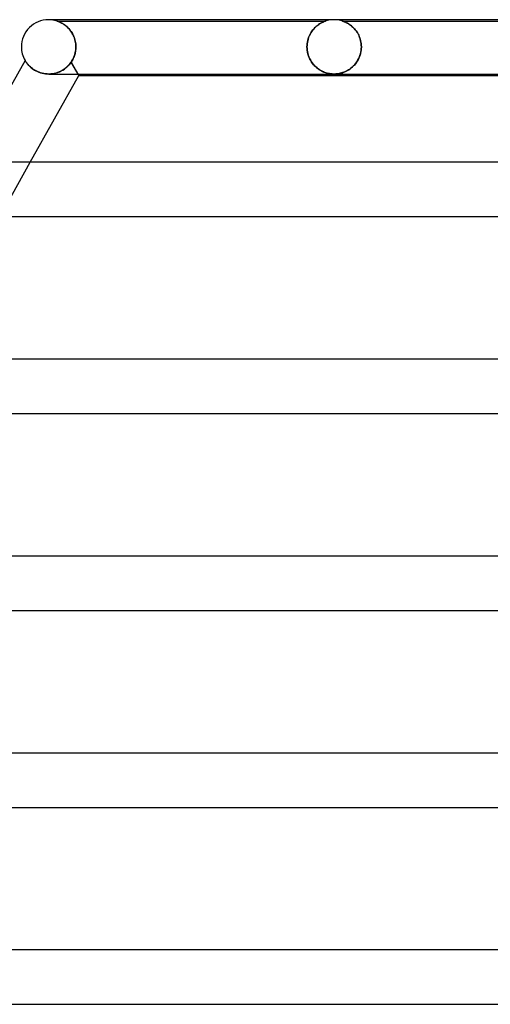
# Model space of a CAD drawing. Header units: millimetres. Extents: x -430 to 430, y -2 to 290.
# Tile 23 of 83: x -230 to -196, y 218 to 290. Entities that reach past the tile are written whole.
import ezdxf

# ---------------------------------------------------------------- set-up
doc = ezdxf.new("R2010")
doc.units = ezdxf.units.MM
doc.layers.add('HIDDEN', color=7, linetype='Continuous')
doc.layers.add('THICK', color=7, linetype='Continuous')

msp = doc.modelspace()

# ---------------------------------------------------------------- linework, layer by layer
at = {"layer": 'HIDDEN'}
for p, q in [((-207, 290), (-207.127, 289.996)), ((-206.873, 289.996), (-207, 290)), ((-227.371, 289.899), (-227.376, 289.9)), ((-227.376, 289.9), (-227.37, 289.898)), ((-227.376, 289.9), (-207.624, 289.9)), ((-227.359, 289.895), (-227.371, 289.899)), ((-227.37, 289.898), (-227.355, 289.893)), ((-227.339, 289.888), (-227.359, 289.895)), ((-227.355, 289.893), (-227.332, 289.885)), ((-227.314, 289.879), (-227.339, 289.888)), ((-227.332, 289.885), (-227.301, 289.874)), ((-227.284, 289.867), (-227.314, 289.879)), ((-227.301, 289.874), (-227.264, 289.86)), ((-227.248, 289.853), (-227.284, 289.867)), ((-227.264, 289.86), (-227.224, 289.843)), ((-227.207, 289.836), (-227.248, 289.853)), ((-227.224, 289.843), (-227.18, 289.824)), ((-227.162, 289.816), (-227.207, 289.836)), ((-227.18, 289.824), (-227.135, 289.804)), ((-227.113, 289.793), (-227.162, 289.816)), ((-227.135, 289.804), (-227.088, 289.781)), ((-227.061, 289.766), (-227.113, 289.793)), ((-227.088, 289.781), (-227.038, 289.754)), ((-227.006, 289.736), (-227.061, 289.766)), ((-227.038, 289.754), (-226.985, 289.724)), ((-226.949, 289.703), (-227.006, 289.736)), ((-226.985, 289.724), (-226.929, 289.69)), ((-226.89, 289.665), (-226.949, 289.703)), ((-226.929, 289.69), (-226.872, 289.653)), ((-226.83, 289.624), (-226.89, 289.665)), ((-226.872, 289.653), (-226.813, 289.611)), ((-226.77, 289.579), (-226.83, 289.624)), ((-226.813, 289.611), (-226.753, 289.566)), ((-226.709, 289.53), (-226.77, 289.579)), ((-226.753, 289.566), (-226.692, 289.516)), ((-226.648, 289.477), (-226.709, 289.53)), ((-226.692, 289.516), (-226.631, 289.461)), ((-226.588, 289.42), (-226.648, 289.477)), ((-226.631, 289.461), (-226.571, 289.403)), ((-226.529, 289.36), (-226.588, 289.42)), ((-226.571, 289.403), (-226.512, 289.341)), ((-226.471, 289.295), (-226.529, 289.36)), ((-226.512, 289.341), (-226.455, 289.275)), ((-226.414, 289.225), (-226.471, 289.295)), ((-226.455, 289.275), (-226.399, 289.206)), ((-208.551, 289.256), (-208.485, 289.334)), ((-208.489, 289.33), (-208.547, 289.261)), ((-208.429, 289.395), (-208.489, 289.33)), ((-208.485, 289.334), (-208.417, 289.407)), ((-208.369, 289.455), (-208.429, 289.395)), ((-208.417, 289.407), (-208.347, 289.475)), ((-208.308, 289.51), (-208.369, 289.455)), ((-208.347, 289.475), (-208.275, 289.539)), ((-208.248, 289.56), (-208.308, 289.51)), ((-208.275, 289.539), (-208.202, 289.597)), ((-208.189, 289.606), (-208.248, 289.56)), ((-208.202, 289.597), (-208.129, 289.649)), ((-208.131, 289.648), (-208.189, 289.606)), ((-208.075, 289.685), (-208.131, 289.648)), ((-208.129, 289.649), (-208.058, 289.696)), ((-208.02, 289.719), (-208.075, 289.685)), ((-208.058, 289.696), (-207.99, 289.737)), ((-207.968, 289.749), (-208.02, 289.719)), ((-207.99, 289.737), (-207.925, 289.772)), ((-207.919, 289.776), (-207.968, 289.749)), ((-207.925, 289.772), (-207.864, 289.803)), ((-207.872, 289.799), (-207.919, 289.776)), ((-207.827, 289.821), (-207.872, 289.799)), ((-207.864, 289.803), (-207.808, 289.829)), ((-207.785, 289.839), (-207.827, 289.821)), ((-207.808, 289.829), (-207.758, 289.85)), ((-207.746, 289.855), (-207.785, 289.839)), ((-207.758, 289.85), (-207.715, 289.868)), ((-207.712, 289.869), (-207.746, 289.855)), ((-207.715, 289.868), (-207.681, 289.881)), ((-207.682, 289.88), (-207.712, 289.869)), ((-207.658, 289.889), (-207.682, 289.88)), ((-207.681, 289.881), (-207.655, 289.89)), ((-207.64, 289.895), (-207.658, 289.889)), ((-207.655, 289.89), (-207.638, 289.896)), ((-207.628, 289.899), (-207.64, 289.895)), ((-207.638, 289.896), (-207.628, 289.899)), ((-207.624, 289.9), (-207.628, 289.899)), ((-207.628, 289.899), (-207.624, 289.9)), ((-207.503, 289.936), (-207.624, 289.9)), ((-207.379, 289.964), (-207.503, 289.936)), ((-207.253, 289.984), (-207.379, 289.964)), ((-207.127, 289.996), (-207.253, 289.984)), ((-206.747, 289.984), (-206.873, 289.996)), ((-206.621, 289.964), (-206.747, 289.984)), ((-206.497, 289.936), (-206.621, 289.964)), ((-206.376, 289.9), (-206.497, 289.936)), ((-206.372, 289.899), (-206.376, 289.9)), ((-206.376, 289.9), (-206.371, 289.899)), ((-206.376, 289.9), (-184.624, 289.9)), ((-206.363, 289.896), (-206.372, 289.899)), ((-206.371, 289.899), (-206.36, 289.895)), ((-206.347, 289.89), (-206.363, 289.896)), ((-206.36, 289.895), (-206.341, 289.888)), ((-206.322, 289.882), (-206.347, 289.89)), ((-206.341, 289.888), (-206.316, 289.879)), ((-206.289, 289.869), (-206.322, 289.882)), ((-206.316, 289.879), (-206.285, 289.868)), ((-206.247, 289.853), (-206.289, 289.869)), ((-206.285, 289.868), (-206.25, 289.854)), ((-206.25, 289.854), (-206.21, 289.838)), ((-206.197, 289.832), (-206.247, 289.853)), ((-206.21, 289.838), (-206.167, 289.819)), ((-206.142, 289.807), (-206.197, 289.832)), ((-206.167, 289.819), (-206.122, 289.797)), ((-206.081, 289.776), (-206.142, 289.807)), ((-206.122, 289.797), (-206.075, 289.774)), ((-206.015, 289.741), (-206.081, 289.776)), ((-206.075, 289.774), (-206.025, 289.747)), ((-206.025, 289.747), (-205.972, 289.717)), ((-205.946, 289.701), (-206.015, 289.741)), ((-205.972, 289.717), (-205.917, 289.683)), ((-205.875, 289.655), (-205.946, 289.701)), ((-205.917, 289.683), (-205.86, 289.645)), ((-205.801, 289.603), (-205.875, 289.655)), ((-205.86, 289.645), (-205.801, 289.603)), ((-205.727, 289.545), (-205.801, 289.603)), ((-205.801, 289.603), (-205.741, 289.556)), ((-205.741, 289.556), (-205.68, 289.506)), ((-205.653, 289.482), (-205.727, 289.545)), ((-205.68, 289.506), (-205.619, 289.45)), ((-205.582, 289.414), (-205.653, 289.482)), ((-205.619, 289.45), (-205.558, 289.39)), ((-205.512, 289.341), (-205.582, 289.414)), ((-205.558, 289.39), (-205.498, 289.326)), ((-205.444, 289.263), (-205.512, 289.341)), ((-205.498, 289.326), (-205.439, 289.257)), ((-226.36, 289.152), (-226.414, 289.225)), ((-226.399, 289.206), (-226.346, 289.132)), ((-226.307, 289.075), (-226.36, 289.152)), ((-226.346, 289.132), (-226.295, 289.056)), ((-226.258, 288.993), (-226.307, 289.075)), ((-226.295, 289.056), (-226.247, 288.975)), ((-226.211, 288.908), (-226.258, 288.993)), ((-226.247, 288.975), (-226.203, 288.891)), ((-226.169, 288.819), (-226.211, 288.908)), ((-226.203, 288.891), (-226.161, 288.803)), ((-226.129, 288.727), (-226.169, 288.819)), ((-226.161, 288.803), (-226.124, 288.712)), ((-226.094, 288.63), (-226.129, 288.727)), ((-226.124, 288.712), (-226.09, 288.617)), ((-226.064, 288.531), (-226.094, 288.63)), ((-226.09, 288.617), (-226.061, 288.52)), ((-208.912, 288.557), (-208.94, 288.451)), ((-208.935, 288.469), (-208.905, 288.582)), ((-208.88, 288.659), (-208.912, 288.557)), ((-208.905, 288.582), (-208.869, 288.691)), ((-208.843, 288.758), (-208.88, 288.659)), ((-208.869, 288.691), (-208.827, 288.796)), ((-208.802, 288.852), (-208.843, 288.758)), ((-208.827, 288.796), (-208.78, 288.897)), ((-208.757, 288.943), (-208.802, 288.852)), ((-208.78, 288.897), (-208.729, 288.994)), ((-208.709, 289.029), (-208.757, 288.943)), ((-208.729, 288.994), (-208.673, 289.086)), ((-208.657, 289.11), (-208.709, 289.029)), ((-208.673, 289.086), (-208.614, 289.173)), ((-208.603, 289.188), (-208.657, 289.11)), ((-208.614, 289.173), (-208.551, 289.256)), ((-208.547, 289.261), (-208.603, 289.188)), ((-205.38, 289.18), (-205.444, 289.263)), ((-205.439, 289.257), (-205.382, 289.184)), ((-205.382, 289.184), (-205.328, 289.107)), ((-205.319, 289.093), (-205.38, 289.18)), ((-205.328, 289.107), (-205.276, 289.025)), ((-205.261, 289), (-205.319, 289.093)), ((-205.276, 289.025), (-205.227, 288.939)), ((-205.208, 288.903), (-205.261, 289)), ((-205.227, 288.939), (-205.182, 288.849)), ((-205.16, 288.802), (-205.208, 288.903)), ((-205.182, 288.849), (-205.14, 288.755)), ((-205.117, 288.696), (-205.16, 288.802)), ((-205.14, 288.755), (-205.103, 288.657)), ((-205.079, 288.586), (-205.117, 288.696)), ((-205.103, 288.657), (-205.07, 288.555)), ((-205.048, 288.473), (-205.079, 288.586)), ((-205.07, 288.555), (-205.042, 288.45)), ((-226.038, 288.429), (-226.064, 288.531)), ((-226.061, 288.52), (-226.036, 288.42)), ((-226.018, 288.325), (-226.038, 288.429)), ((-226.036, 288.42), (-226.017, 288.317)), ((-226.003, 288.218), (-226.018, 288.325)), ((-226.017, 288.317), (-226.003, 288.212)), ((-225.994, 288.11), (-226.003, 288.218)), ((-226.003, 288.212), (-225.994, 288.106)), ((-226.003, 287.788), (-225.994, 287.9)), ((-225.994, 287.9), (-225.999, 287.819)), ((-225.991, 288), (-225.994, 288.11)), ((-225.994, 288.106), (-225.991, 288)), ((-225.993, 287.917), (-225.994, 287.9)), ((-225.994, 287.9), (-225.993, 287.917)), ((-225.992, 287.933), (-225.993, 287.917)), ((-225.993, 287.917), (-225.992, 287.933)), ((-225.991, 287.967), (-225.992, 287.95)), ((-225.992, 287.95), (-225.991, 287.967)), ((-225.992, 287.95), (-225.992, 287.933)), ((-225.992, 287.933), (-225.992, 287.95)), ((-225.991, 288), (-225.991, 287.983)), ((-225.991, 287.983), (-225.991, 288)), ((-225.991, 287.983), (-225.991, 287.967)), ((-225.991, 287.967), (-225.991, 287.983)), ((-208.99, 288), (-208.987, 288.119)), ((-208.987, 288.115), (-208.99, 288)), ((-208.99, 288), (-208.99, 287.983)), ((-208.99, 287.983), (-208.99, 288)), ((-208.99, 287.983), (-208.99, 287.967)), ((-208.99, 287.967), (-208.99, 287.983)), ((-208.99, 287.967), (-208.99, 287.95)), ((-208.99, 287.95), (-208.99, 287.967)), ((-208.99, 287.95), (-208.989, 287.933)), ((-208.989, 287.933), (-208.99, 287.95)), ((-208.989, 287.933), (-208.989, 287.917)), ((-208.989, 287.917), (-208.989, 287.933)), ((-208.989, 287.917), (-208.988, 287.9)), ((-208.988, 287.9), (-208.989, 287.917)), ((-208.976, 287.757), (-208.988, 287.9)), ((-208.988, 287.9), (-208.977, 287.769)), ((-208.987, 288.119), (-208.977, 288.238)), ((-208.977, 288.23), (-208.987, 288.115)), ((-208.977, 288.238), (-208.959, 288.354)), ((-208.961, 288.342), (-208.977, 288.23)), ((-208.94, 288.451), (-208.961, 288.342)), ((-208.959, 288.354), (-208.935, 288.469)), ((-205.023, 288.357), (-205.048, 288.473)), ((-205.042, 288.45), (-205.02, 288.341)), ((-205.005, 288.24), (-205.023, 288.357)), ((-205.02, 288.341), (-205.004, 288.229)), ((-204.994, 288.12), (-205.005, 288.24)), ((-205.005, 287.758), (-204.993, 287.9)), ((-205.004, 288.229), (-204.994, 288.115)), ((-204.993, 287.9), (-205.003, 287.773)), ((-204.99, 288), (-204.994, 288.12)), ((-204.994, 288.115), (-204.99, 288)), ((-204.992, 287.917), (-204.993, 287.9)), ((-204.993, 287.9), (-204.992, 287.917)), ((-204.991, 287.933), (-204.992, 287.917)), ((-204.992, 287.917), (-204.991, 287.933)), ((-204.99, 287.983), (-204.991, 287.967)), ((-204.991, 287.967), (-204.99, 287.983)), ((-204.991, 287.967), (-204.991, 287.95)), ((-204.991, 287.95), (-204.991, 287.967)), ((-204.991, 287.95), (-204.991, 287.933)), ((-204.991, 287.933), (-204.991, 287.95)), ((-204.99, 288), (-204.99, 287.983)), ((-204.99, 287.983), (-204.99, 288)), ((-226.229, 287.056), (-226.182, 287.151)), ((-226.188, 287.137), (-226.223, 287.069)), ((-226.156, 287.207), (-226.188, 287.137)), ((-226.182, 287.151), (-226.138, 287.25)), ((-226.127, 287.278), (-226.156, 287.207)), ((-226.138, 287.25), (-226.1, 287.352)), ((-226.1, 287.352), (-226.127, 287.278)), ((-226.1, 287.352), (-226.067, 287.457)), ((-226.076, 287.426), (-226.1, 287.352)), ((-226.054, 287.503), (-226.076, 287.426)), ((-226.067, 287.457), (-226.039, 287.565)), ((-226.036, 287.58), (-226.054, 287.503)), ((-226.039, 287.565), (-226.018, 287.676)), ((-226.021, 287.659), (-226.036, 287.58)), ((-226.008, 287.739), (-226.021, 287.659)), ((-226.018, 287.676), (-226.003, 287.788)), ((-225.999, 287.819), (-226.008, 287.739)), ((-208.977, 287.769), (-208.958, 287.639)), ((-208.953, 287.616), (-208.976, 287.757)), ((-208.958, 287.639), (-208.93, 287.51)), ((-208.922, 287.479), (-208.953, 287.616)), ((-208.93, 287.51), (-208.894, 287.385)), ((-208.882, 287.347), (-208.922, 287.479)), ((-208.894, 287.385), (-208.851, 287.263)), ((-208.834, 287.221), (-208.882, 287.347)), ((-208.851, 287.263), (-208.8, 287.146)), ((-208.779, 287.102), (-208.834, 287.221)), ((-208.8, 287.146), (-208.743, 287.033)), ((-208.718, 286.989), (-208.779, 287.102)), ((-205.263, 286.994), (-205.202, 287.108)), ((-205.174, 287.165), (-205.23, 287.054)), ((-205.202, 287.108), (-205.147, 287.227)), ((-205.125, 287.28), (-205.174, 287.165)), ((-205.147, 287.227), (-205.099, 287.353)), ((-205.083, 287.399), (-205.125, 287.28)), ((-205.099, 287.353), (-205.058, 287.484)), ((-205.049, 287.521), (-205.083, 287.399)), ((-205.058, 287.484), (-205.027, 287.62)), ((-205.022, 287.646), (-205.049, 287.521)), ((-205.027, 287.62), (-205.005, 287.758)), ((-205.003, 287.773), (-205.022, 287.646)), ((-229.732, 287), (-229.73, 286.996)), ((-229.73, 286.996), (-229.723, 286.984)), ((-229.723, 286.984), (-229.71, 286.963)), ((-229.71, 286.963), (-229.693, 286.935)), ((-229.693, 286.935), (-229.67, 286.9)), ((-229.67, 286.9), (-229.642, 286.859)), ((-229.642, 286.859), (-229.608, 286.813)), ((-229.608, 286.813), (-229.569, 286.762)), ((-229.569, 286.762), (-229.523, 286.707)), ((-229.523, 286.707), (-229.472, 286.649)), ((-229.472, 286.649), (-229.414, 286.59)), ((-229.414, 286.59), (-229.35, 286.528)), ((-229.35, 286.528), (-229.279, 286.466)), ((-229.279, 286.466), (-229.201, 286.405)), ((-229.201, 286.405), (-229.116, 286.344)), ((-226.779, 286.41), (-226.883, 286.336)), ((-226.835, 286.369), (-226.727, 286.451)), ((-226.68, 286.492), (-226.779, 286.41)), ((-226.727, 286.451), (-226.623, 286.543)), ((-226.585, 286.579), (-226.68, 286.492)), ((-226.623, 286.543), (-226.522, 286.645)), ((-226.496, 286.674), (-226.585, 286.579)), ((-226.522, 286.645), (-226.427, 286.756)), ((-226.414, 286.773), (-226.496, 286.674)), ((-226.427, 286.756), (-226.338, 286.878)), ((-226.338, 286.878), (-226.414, 286.773)), ((-226.338, 286.878), (-226.282, 286.965)), ((-226.297, 286.94), (-226.338, 286.878)), ((-226.338, 286.878), (-225.764, 285.9)), ((-225.823, 286), (-226.338, 286.878)), ((-226.259, 287.003), (-226.297, 286.94)), ((-226.282, 286.965), (-226.229, 287.056)), ((-226.223, 287.069), (-226.259, 287.003)), ((-208.743, 287.033), (-208.679, 286.925)), ((-208.651, 286.882), (-208.718, 286.989)), ((-208.679, 286.925), (-208.61, 286.823)), ((-208.58, 286.782), (-208.651, 286.882)), ((-208.61, 286.823), (-208.536, 286.726)), ((-208.503, 286.688), (-208.58, 286.782)), ((-208.536, 286.726), (-208.456, 286.635)), ((-208.423, 286.6), (-208.503, 286.688)), ((-208.456, 286.635), (-208.373, 286.551)), ((-208.339, 286.519), (-208.423, 286.6)), ((-208.373, 286.551), (-208.287, 286.473)), ((-208.251, 286.443), (-208.339, 286.519)), ((-208.287, 286.473), (-208.2, 286.403)), ((-208.161, 286.374), (-208.251, 286.443)), ((-208.2, 286.403), (-208.11, 286.339)), ((-205.918, 286.316), (-205.825, 286.379)), ((-205.755, 286.431), (-205.842, 286.367)), ((-205.825, 286.379), (-205.734, 286.448)), ((-205.67, 286.502), (-205.755, 286.431)), ((-205.734, 286.448), (-205.646, 286.523)), ((-205.587, 286.579), (-205.67, 286.502)), ((-205.646, 286.523), (-205.561, 286.605)), ((-205.506, 286.663), (-205.587, 286.579)), ((-205.561, 286.605), (-205.48, 286.693)), ((-205.43, 286.753), (-205.506, 286.663)), ((-205.48, 286.693), (-205.403, 286.787)), ((-205.358, 286.848), (-205.43, 286.753)), ((-205.403, 286.787), (-205.331, 286.888)), ((-205.291, 286.948), (-205.358, 286.848)), ((-205.331, 286.888), (-205.263, 286.994)), ((-205.23, 287.054), (-205.291, 286.948)), ((-229.116, 286.344), (-229.025, 286.286)), ((-229.025, 286.286), (-228.927, 286.231)), ((-228.927, 286.231), (-228.823, 286.18)), ((-228.823, 286.18), (-228.713, 286.134)), ((-228.713, 286.134), (-228.596, 286.094)), ((-228.596, 286.094), (-228.476, 286.06)), ((-228.476, 286.06), (-228.353, 286.033)), ((-228.353, 286.033), (-228.227, 286.014)), ((-228.227, 286.014), (-228.099, 286.003)), ((-228.099, 286.003), (-227.97, 286)), ((-227.844, 286.005), (-227.973, 286)), ((-227.97, 286), (-227.834, 286.006)), ((-227.715, 286.019), (-227.844, 286.005)), ((-227.834, 286.006), (-227.7, 286.021)), ((-227.588, 286.041), (-227.715, 286.019)), ((-227.7, 286.021), (-227.567, 286.046)), ((-227.463, 286.071), (-227.588, 286.041)), ((-227.567, 286.046), (-227.436, 286.079)), ((-227.34, 286.109), (-227.463, 286.071)), ((-227.436, 286.079), (-227.308, 286.121)), ((-227.221, 286.155), (-227.34, 286.109)), ((-227.308, 286.121), (-227.184, 286.171)), ((-227.104, 286.208), (-227.221, 286.155)), ((-227.184, 286.171), (-227.063, 286.229)), ((-226.992, 286.268), (-227.104, 286.208)), ((-227.063, 286.229), (-226.947, 286.295)), ((-226.883, 286.336), (-226.992, 286.268)), ((-226.947, 286.295), (-226.835, 286.369)), ((-208.068, 286.311), (-208.161, 286.374)), ((-208.11, 286.339), (-208.021, 286.282)), ((-207.973, 286.254), (-208.068, 286.311)), ((-208.021, 286.282), (-207.93, 286.231)), ((-207.877, 286.204), (-207.973, 286.254)), ((-207.93, 286.231), (-207.841, 286.186)), ((-207.783, 286.161), (-207.877, 286.204)), ((-207.841, 286.186), (-207.752, 286.148)), ((-207.69, 286.123), (-207.783, 286.161)), ((-207.752, 286.148), (-207.663, 286.114)), ((-207.598, 286.092), (-207.69, 286.123)), ((-207.663, 286.114), (-207.574, 286.085)), ((-207.509, 286.066), (-207.598, 286.092)), ((-207.574, 286.085), (-207.485, 286.06)), ((-207.423, 286.046), (-207.509, 286.066)), ((-207.485, 286.06), (-207.396, 286.04)), ((-207.343, 286.03), (-207.423, 286.046)), ((-207.396, 286.04), (-207.307, 286.024)), ((-207.269, 286.018), (-207.343, 286.03)), ((-207.307, 286.024), (-207.223, 286.013)), ((-207.2, 286.01), (-207.269, 286.018)), ((-207.223, 286.013), (-207.144, 286.005)), ((-207.133, 286.004), (-207.2, 286.01)), ((-207.144, 286.005), (-207.069, 286.001)), ((-207.067, 286.001), (-207.133, 286.004)), ((-207.069, 286.001), (-206.997, 286)), ((-207, 286), (-207.067, 286.001)), ((-206.933, 286.001), (-207, 286)), ((-206.997, 286), (-206.926, 286.001)), ((-206.864, 286.005), (-206.933, 286.001)), ((-206.926, 286.001), (-206.855, 286.005)), ((-206.79, 286.011), (-206.864, 286.005)), ((-206.855, 286.005), (-206.784, 286.012)), ((-206.712, 286.021), (-206.79, 286.011)), ((-206.784, 286.012), (-206.712, 286.021)), ((-206.629, 286.035), (-206.712, 286.021)), ((-206.712, 286.021), (-206.636, 286.033)), ((-206.636, 286.033), (-206.556, 286.05)), ((-206.543, 286.053), (-206.629, 286.035)), ((-206.556, 286.05), (-206.472, 286.071)), ((-206.456, 286.075), (-206.543, 286.053)), ((-206.472, 286.071), (-206.384, 286.097)), ((-206.369, 286.102), (-206.456, 286.075)), ((-206.384, 286.097), (-206.293, 286.128)), ((-206.281, 286.133), (-206.369, 286.102)), ((-206.293, 286.128), (-206.201, 286.165)), ((-206.194, 286.169), (-206.281, 286.133)), ((-206.201, 286.165), (-206.108, 286.209)), ((-206.106, 286.21), (-206.194, 286.169)), ((-206.108, 286.209), (-206.013, 286.259)), ((-206.018, 286.256), (-206.106, 286.21)), ((-205.929, 286.308), (-206.018, 286.256)), ((-206.013, 286.259), (-205.918, 286.316)), ((-205.842, 286.367), (-205.929, 286.308)), ((-231.582, 275.5), (-229.345, 279.5))]:
    msp.add_line(p, q, dxfattribs=at)
msp.add_arc((-228, 288), 2, 71.80513, 89.99998, dxfattribs=at)
at = {"layer": 'THICK'}
for p, q in [((-227.725, 290), (-228, 290)), ((228, 290), (-228, 290)), ((-229.732, 287), (-233.928, 279.5)), ((-229.729, 286.995), (-229.732, 287)), ((-229.721, 286.981), (-229.729, 286.995)), ((-229.707, 286.958), (-229.721, 286.981)), ((-229.688, 286.928), (-229.707, 286.958)), ((-229.663, 286.89), (-229.688, 286.928)), ((-229.633, 286.847), (-229.663, 286.89)), ((-229.598, 286.8), (-229.633, 286.847)), ((-229.558, 286.749), (-229.598, 286.8)), ((-229.512, 286.694), (-229.558, 286.749)), ((-229.46, 286.637), (-229.512, 286.694)), ((-229.402, 286.577), (-229.46, 286.637)), ((-229.337, 286.517), (-229.402, 286.577)), ((-229.266, 286.456), (-229.337, 286.517)), ((-229.188, 286.395), (-229.266, 286.456)), ((-229.104, 286.336), (-229.188, 286.395)), ((-229.345, 279.5), (-225.764, 285.9)), ((-229.013, 286.28), (-229.104, 286.336)), ((-228.916, 286.226), (-229.013, 286.28)), ((-228.812, 286.176), (-228.916, 286.226)), ((-228.703, 286.131), (-228.812, 286.176)), ((-228.59, 286.091), (-228.703, 286.131)), ((-228.472, 286.059), (-228.59, 286.091)), ((-228.35, 286.032), (-228.472, 286.059)), ((-228.225, 286.014), (-228.35, 286.032)), ((-228.099, 286.003), (-228.225, 286.014)), ((-227.973, 286), (-228.099, 286.003)), ((-227.991, 286), (-163.371, 286)), ((-225.823, 286), (-225.764, 285.9)), ((-225.764, 285.9), (-163.411, 285.9)), ((235, 279.5), (-235, 279.5)), ((-234.994, 275.5), (-167.525, 275.5)), ((243, 265), (-243, 265)), ((-242.993, 261), (-173.261, 261)), ((251, 250.5), (-251, 250.5)), ((-250.993, 246.5), (-178.997, 246.5)), ((259, 236), (-259, 236)), ((-258.993, 232), (-184.733, 232)), ((267, 221.5), (-267, 221.5)), ((-266.993, 217.5), (-190.469, 217.5))]:
    msp.add_line(p, q, dxfattribs=at)
for start, end in [(89.99998, 180.00002), (180.00002, 209.99386)]:
    msp.add_arc((-228, 288), 2, start, end, dxfattribs=at)

doc.saveas('drawing.dxf')
